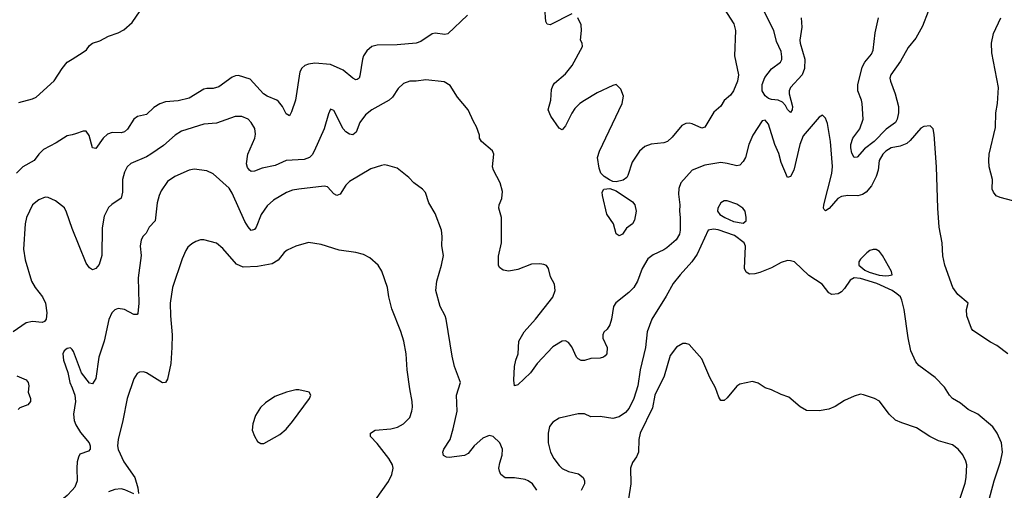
# Model space of a CAD drawing. Header units: inches. Extents: x 1934316 to 2140091, y 524953 to 667329.
# Tile 82 of 256: x 2009670 to 2015877, y 573610 to 576578. Entities that reach past the tile are written whole.
import ezdxf

# ---------------------------------------------------------------- set-up
doc = ezdxf.new("R2010")
doc.units = ezdxf.units.IN
doc.header["$MEASUREMENT"] = 0
doc.layers.add('C0507', color=7, linetype='Continuous')
doc.layers.add('C0517', color=7, linetype='Continuous')

msp = doc.modelspace()

# ---------------------------------------------------------------- linework, layer by layer
at = {"layer": 'C0507', "color": 5}
for points, elevation in [([(2009664.2, 576055.8), (2009750, 576078.9), (2009774.3, 576090), (2009887.4, 576192.6), (2009936.8, 576270), (2009969.4, 576310.6), (2010000, 576329.7)], 220), ([(2010000, 575852.6), (2009970, 575845.4), (2009899.4, 575800.6), (2009820.4, 575759.6), (2009790.4, 575730), (2009760.4, 575690), (2009688.8, 575651.2), (2009649.5, 575610.5)], 220), ([(2010000, 575261.6), (2009965.2, 575365.2), (2009951.5, 575391.5), (2009896, 575436), (2009850, 575456.3), (2009830, 575458.7), (2009790, 575443), (2009750, 575409.5), (2009712.4, 575330), (2009704.5, 575290), (2009694, 575130), (2009704.2, 575064.2), (2009744.9, 574930), (2009768.3, 574888.3), (2009813.1, 574830), (2009832.7, 574790), (2009840.8, 574730), (2009837.4, 574690), (2009826.1, 574673.9), (2009811.2, 574668.8), (2009750, 574674.2), (2009710, 574665.8), (2009628, 574610)], 240), ([(2010000, 574497.3), (2009990, 574509.4), (2009970, 574505.1), (2009950.6, 574490), (2009941.7, 574470), (2009946.5, 574430), (2009973.7, 574353.7), (2009987.1, 574290), (2010000, 574257.2)], 260), ([(2009652.7, 574332.7), (2009710, 574306), (2009722.8, 574290), (2009726.8, 574270), (2009724, 574230), (2009737.3, 574190), (2009738.8, 574170), (2009721, 574150), (2009671, 574130), (2009660.9, 574119.1)], 240), ([(2010000, 573610.8), (2009970, 573576.8), (2009910.2, 573529.8), (2009894.5, 573505.5), (2009870, 573448), (2009793.1, 573370), (2009754.9, 573310), (2009755.2, 573270), (2009768.4, 573228.4), (2009795.8, 573170), (2009793.5, 573146.5), (2009782, 573130), (2009730.6, 573090), (2009710, 573083.5), (2009627.2, 573072.8)], 260)]:
    msp.add_lwpolyline(points, dxfattribs=dict(at, elevation=elevation))
at = {"layer": 'C0517', "color": 5}
for points, elevation in [([(2010000, 576329.7), (2010070, 576373.4), (2010090.9, 576389.1), (2010110, 576414.9), (2010130, 576429.3), (2010175.7, 576444.3), (2010230, 576473.7), (2010290, 576495.5), (2010325.8, 576514.2), (2010379.3, 576560.7), (2010430, 576634.8)], 220), ([(2013150, 576615.3), (2013014.6, 576545.4), (2012995.3, 576550), (2012986.5, 576566.5), (2012979.7, 576650)], 220), ([(2014110, 576646.8), (2014171.7, 576551.7), (2014182.4, 576510), (2014176.9, 576350), (2014200.7, 576230), (2014195, 576190), (2014170.2, 576129.8), (2014150, 576102.4), (2014111.9, 576068.1), (2014090, 576032), (2014045.7, 575994.3), (2013990, 575899.5), (2013970, 575893.3), (2013910, 575920.5), (2013890, 575925.6), (2013870, 575922.9), (2013844.9, 575910), (2013783, 575837), (2013753, 575810), (2013730, 575802.2), (2013650, 575793), (2013610, 575778.9), (2013578, 575750), (2013530, 575678.7), (2013504.5, 575595.5), (2013496.8, 575583.2), (2013474.2, 575565.8), (2013430, 575555.3), (2013410, 575557.9), (2013388.1, 575568.1), (2013353.5, 575590), (2013333.1, 575610), (2013322.4, 575642.4), (2013313.3, 575710), (2013324.8, 575750), (2013467, 576050), (2013475.5, 576095.5), (2013459.3, 576139.3), (2013430, 576168.7), (2013410, 576164), (2013310, 576117), (2013230, 576069.5), (2013202, 576050), (2013170, 576017.2), (2013150.3, 575989.6), (2013110, 575909), (2013090, 575884), (2013070, 575893.2), (2013018.4, 575970), (2013002, 576010), (2013018.7, 576070), (2013021.5, 576138.5), (2013030, 576161.6), (2013042, 576178), (2013110, 576237), (2013153.7, 576290), (2013217, 576410), (2013216, 576430), (2013206, 576450), (2013212.3, 576510), (2013210, 576546), (2013188, 576590)], 220), ([(2014597.3, 576590), (2014599.6, 576530), (2014588.5, 576450), (2014590.1, 576430), (2014618.7, 576330), (2014618.3, 576270), (2014602.3, 576230), (2014529.1, 576150), (2014520.1, 576130), (2014521, 576110), (2014541.4, 576030), (2014540.2, 576010), (2014530, 575993.6), (2014510, 576011.1), (2014497.3, 576037.3), (2014478.4, 576058.4), (2014450.9, 576070.9), (2014410, 576074.6), (2014390, 576082.1), (2014370, 576097.8), (2014351.4, 576130), (2014350.4, 576170), (2014366.9, 576213.1), (2014410, 576268.3), (2014466, 576310), (2014473.5, 576326.5), (2014475.1, 576344.9), (2014470, 576378), (2014441.1, 576441.1), (2014423.6, 576510), (2014365.4, 576625.4)], 220), ([(2015396.6, 576630), (2015362.1, 576537.9), (2015319.2, 576460.8), (2015270, 576402.8), (2015222.5, 576317.5), (2015160.8, 576230), (2015156.1, 576210), (2015159.4, 576190), (2015189.5, 576110), (2015210.1, 576030), (2015210.9, 575990), (2015201.7, 575950), (2015190, 575929.8), (2015132.2, 575887.8), (2015057.5, 575810), (2014995.7, 575764.3), (2014950, 575712), (2014929.8, 575709.8), (2014916.4, 575736.4), (2014909.2, 575770), (2014910, 575790.7), (2014923, 575830), (2014965.7, 575890), (2014988.1, 575950), (2014980.1, 576050), (2014976.7, 576070), (2014953.4, 576130), (2014953.2, 576166.8), (2014981, 576279), (2014998.7, 576310), (2015039.3, 576360.7), (2015050, 576384.9), (2015063.7, 576496.3), (2015084.8, 576590)], 220), ([(2012492.7, 576607.3), (2012370, 576488.4), (2012350, 576483.9), (2012290, 576492.2), (2012270, 576488.6), (2012199, 576441), (2012170, 576429.1), (2012050, 576418.8), (2011923.4, 576416.6), (2011890, 576409.7), (2011857.6, 576382.4), (2011838.3, 576350), (2011831.2, 576328.8), (2011815, 576225), (2011810, 576209.3), (2011798.3, 576201.7), (2011790, 576198.4), (2011770, 576209.7), (2011710, 576259.8), (2011630, 576295), (2011530, 576303.5), (2011490, 576298.7), (2011468.2, 576290), (2011447.7, 576272.3), (2011436.5, 576250), (2011408.2, 576070), (2011384, 575996), (2011370, 575972.3), (2011350, 575984.5), (2011326.2, 576030), (2011301.5, 576061.5), (2011290, 576071.1), (2011230, 576095.8), (2011207.3, 576110), (2011122.8, 576202.8), (2011050, 576225.6), (2011030, 576224.7), (2011010, 576216.4), (2010925.9, 576154.1), (2010890, 576143.5), (2010850, 576145.1), (2010830, 576140.4), (2010737.7, 576082.3), (2010670, 576066.9), (2010590, 576059.8), (2010552.6, 576047.4), (2010515.2, 576024.8), (2010470, 575979.3), (2010411.9, 575968.1), (2010390, 575951.8), (2010350, 575887.3), (2010330.5, 575870), (2010310, 575865.6), (2010253.3, 575866.7), (2010224.1, 575855.9), (2010196.5, 575830), (2010150, 575765.2), (2010130, 575769.2), (2010108.3, 575848.3), (2010090, 575875.1), (2010070, 575875.6), (2010022.1, 575857.9), (2010000, 575852.6)], 220), ([(2015930, 575436.2), (2015850, 575456.3), (2015826.6, 575466.6), (2015809.7, 575489.7), (2015801.3, 575510), (2015803, 575570), (2015781.6, 575650), (2015779.6, 575690), (2015782, 575730), (2015822, 575898), (2015823.8, 575990), (2015833.6, 576050), (2015840.3, 576150), (2015798.6, 576370), (2015796.2, 576430), (2015808.4, 576491.6), (2015855.8, 576590)], 220), ([(2015899, 574470), (2015830, 574523.7), (2015790, 574543.7), (2015678, 574618), (2015669.5, 574630), (2015641.6, 574710), (2015638.4, 574750), (2015649.3, 574790), (2015584.7, 574844.7), (2015551.6, 574890), (2015502, 575030), (2015490, 575088), (2015485.1, 575170), (2015467.2, 575270), (2015458.3, 575390), (2015449.6, 575650), (2015434.8, 575854.8), (2015429.1, 575889.1), (2015410, 575908.7), (2015370, 575904), (2015350, 575893.2), (2015284.5, 575815.5), (2015262.4, 575797.6), (2015219.8, 575780.2), (2015163.8, 575770), (2015130, 575748.7), (2015110.2, 575730), (2015087.8, 575690), (2015081, 575630), (2015069.5, 575590), (2015039.2, 575530), (2015006.8, 575490), (2014983.8, 575476.2), (2014952.8, 575467.2), (2014890, 575469.4), (2014850, 575462.6), (2014828.3, 575450), (2014773.1, 575386.9), (2014750, 575371.8), (2014740.4, 575380.4), (2014737.4, 575390), (2014740.3, 575410), (2014788.9, 575608.9), (2014793.3, 575653.3), (2014781.3, 575810), (2014763.2, 575923.2), (2014750, 575958), (2014730, 575975.3), (2014710, 575964), (2014610, 575845.2), (2014587.4, 575790), (2014550, 575629.3), (2014530, 575589.4), (2014510, 575582.7), (2014470, 575678.4), (2014455.2, 575735.2), (2014429.8, 575790), (2014390, 575919), (2014370, 575944), (2014350, 575941.2), (2014292, 575850), (2014265.7, 575790), (2014244.6, 575710), (2014230, 575683.6), (2014210, 575661.7), (2014190, 575655.6), (2014130, 575672.2), (2014090, 575676.8), (2013990, 575660.9), (2013908.4, 575630), (2013838.7, 575550), (2013825.5, 575514.5), (2013822.7, 575477.2), (2013831.7, 575410), (2013828.9, 575371.1), (2013833.7, 575330), (2013834, 575250), (2013830, 575224.5), (2013808.9, 575190), (2013750, 575140.3), (2013730, 575126), (2013664.2, 575095.8), (2013630.2, 575069.8), (2013593.6, 575010), (2013564, 574930), (2013540.9, 574890), (2013510, 574857.2), (2013427.9, 574792.1), (2013412.4, 574770), (2013400.2, 574690), (2013390, 574653.2), (2013374.3, 574625.7), (2013352.7, 574607.3), (2013345.5, 574590), (2013346, 574570), (2013374, 574510), (2013370.5, 574470), (2013361.1, 574458.9), (2013350.4, 574449.6), (2013330, 574442.9), (2013270, 574440.5), (2013230, 574429.6), (2013209.6, 574429.6), (2013190, 574439.3), (2013180.9, 574450), (2013150, 574516), (2013130, 574542.9), (2013110, 574552.8), (2013090, 574551.1), (2013030, 574515.8), (2012931.7, 574410), (2012890.3, 574350), (2012810, 574276), (2012790, 574269), (2012785.7, 574305.7), (2012788.9, 574390), (2012797.2, 574430), (2012813.1, 574470), (2012816.8, 574550), (2012849.9, 574610.1), (2012921.7, 574690), (2013030, 574828.2), (2013046, 574870), (2013041.2, 574910), (2013016.5, 574956.5), (2013004, 575010), (2012990, 575028.7), (2012974.6, 575034.6), (2012950, 575039), (2012895.5, 575035.5), (2012810, 575002.9), (2012753.2, 574993.2), (2012718, 574998), (2012694.6, 575014.6), (2012689.2, 575030), (2012687.6, 575087.6), (2012706.3, 575170), (2012707.3, 575330), (2012689.6, 575390), (2012691.8, 575410), (2012709.7, 575450.3), (2012714, 575494), (2012699.6, 575550), (2012656.3, 575630), (2012649.7, 575650), (2012659.6, 575730), (2012650, 575751.8), (2012580.7, 575810), (2012569.5, 575830), (2012567.6, 575850), (2012550, 575902), (2012530, 575935.3), (2012497.2, 576010), (2012430, 576089.2), (2012383.7, 576163.7), (2012346.6, 576186.6), (2012230, 576198.4), (2012170, 576189.5), (2012130, 576189.5), (2012090, 576176.2), (2012054.9, 576145.1), (2012019.6, 576090), (2011999.5, 576070), (2011890, 576008.8), (2011850, 575977.6), (2011815, 575930), (2011790.9, 575869.1), (2011770, 575852.6), (2011750, 575855.3), (2011725.1, 575870), (2011708.7, 575890), (2011650, 576006), (2011630, 576014), (2011615.8, 575984.2), (2011590.3, 575890), (2011527.3, 575750), (2011513.6, 575726.4), (2011497.4, 575710), (2011463.8, 575696.2), (2011350, 575690.9), (2011281.5, 575658.5), (2011198.9, 575641.1), (2011150, 575623.5), (2011130, 575621.6), (2011119.5, 575630), (2011106.9, 575646.9), (2011100.4, 575670), (2011109, 575731), (2011152.3, 575830), (2011157.1, 575857.1), (2011152.1, 575892.1), (2011129.8, 575929.8), (2011109.3, 575950), (2011070, 575966.6), (2011028.3, 575968.3), (2010910, 575925.3), (2010830, 575919.2), (2010690, 575875.4), (2010650, 575849.7), (2010576.2, 575783.8), (2010497, 575730), (2010470, 575714), (2010370, 575671), (2010347.4, 575650), (2010330, 575616), (2010317.3, 575570), (2010319, 575490), (2010310, 575452.7), (2010250, 575413), (2010230, 575393.6), (2010202, 575338), (2010190, 575266), (2010188.8, 575090), (2010170, 575033.2), (2010150, 575009.2), (2010130, 575001.2), (2010110, 575012.7), (2010090, 575042.7), (2010000.4, 575260.4), (2010000, 575261.6)], 240), ([(2012929.8, 573610), (2012902.6, 573650), (2012875.6, 573670), (2012857.3, 573677.3), (2012790, 573689.8), (2012730, 573688.8), (2012703.9, 573710), (2012694, 573730), (2012690.8, 573750), (2012695.9, 573784.1), (2012711.2, 573831.2), (2012713.7, 573870), (2012697.4, 573910), (2012655.1, 573950), (2012630, 573956.3), (2012590, 573938.7), (2012535.8, 573890), (2012496.9, 573843.1), (2012473.4, 573830), (2012378, 573818), (2012360.1, 573820.1), (2012342.7, 573830), (2012337, 573850), (2012343.6, 573870), (2012383.1, 573930), (2012402.7, 573997.3), (2012428.6, 574110), (2012424.2, 574210), (2012449.4, 574290), (2012411.8, 574390), (2012396.6, 574456.6), (2012359.1, 574690), (2012352.6, 574710), (2012319.7, 574770), (2012294, 574870), (2012300.4, 574930), (2012329.6, 575030), (2012340.7, 575090), (2012332.1, 575152.1), (2012334, 575210), (2012329.6, 575250), (2012290, 575355.3), (2012250, 575424), (2012228, 575488), (2012210, 575509.3), (2012154, 575550), (2012123.7, 575583.7), (2012050, 575641.2), (2011990, 575659.3), (2011970, 575662.7), (2011950, 575658), (2011883.1, 575636.9), (2011750, 575558), (2011725.4, 575534.6), (2011690, 575478.4), (2011670, 575469.6), (2011650, 575480.5), (2011610, 575523.6), (2011590, 575528.2), (2011430, 575509.8), (2011390, 575502.2), (2011352.3, 575487.7), (2011270, 575438.9), (2011230, 575403.5), (2011192.6, 575350), (2011161.1, 575270), (2011150, 575254), (2011130, 575249.6), (2011110, 575271.5), (2011090, 575306), (2011010, 575484.2), (2010990, 575516.3), (2010890, 575606.3), (2010850, 575624), (2010770, 575635.8), (2010738.8, 575630), (2010647.7, 575590), (2010602.8, 575557.2), (2010561.8, 575498.2), (2010548.8, 575470), (2010537.2, 575422.8), (2010523.9, 575310), (2010486.5, 575270), (2010467.4, 575232.6), (2010448, 575212), (2010435.2, 575190), (2010429.1, 575150), (2010435.2, 575090), (2010417.2, 574950), (2010421.8, 574790), (2010414.1, 574725.9), (2010410, 574719.3), (2010390, 574718.7), (2010330, 574749.7), (2010290, 574756.4), (2010270, 574747.8), (2010251.3, 574728.7), (2010232.3, 574687.7), (2010203.2, 574550), (2010167.9, 574450), (2010150, 574315.3), (2010130, 574280.9), (2010110, 574286), (2010059.6, 574350), (2010010, 574485.2), (2010000, 574497.3)], 260), ([(2015774.5, 573530), (2015813.3, 573670), (2015853.5, 573790), (2015866.3, 573850), (2015858.9, 573910), (2015832.8, 573970), (2015805.1, 574010), (2015710, 574089.6), (2015650, 574119.7), (2015600.6, 574160.6), (2015551.3, 574190), (2015531.3, 574210), (2015500, 574260), (2015442, 574322), (2015338, 574398), (2015320.1, 574420.1), (2015288.2, 574490), (2015271, 574571), (2015245.1, 574750), (2015231.2, 574810), (2015222, 574830), (2015199.7, 574850), (2015170, 574869.8), (2015073.7, 574913.7), (2014970, 574945.7), (2014930.3, 574949.7), (2014904.9, 574935.1), (2014870, 574882.7), (2014850, 574862.7), (2014830, 574849.2), (2014790, 574844), (2014770, 574855.3), (2014729, 574910), (2014643.9, 574963.9), (2014555.3, 575050), (2014530, 575057.2), (2014510, 575059.3), (2014470, 575046), (2014410, 575012.3), (2014335.9, 574984.1), (2014305.2, 574974.8), (2014270, 574972.7), (2014250, 574985.2), (2014239.6, 575010), (2014246, 575150), (2014237, 575170), (2014176.8, 575216.8), (2014073, 575253), (2014043.7, 575256.3), (2014009.1, 575250), (2013940.6, 575099.4), (2013906.7, 575050), (2013832.9, 574970), (2013790, 574915.1), (2013746.2, 574833.8), (2013654.3, 574690), (2013626.3, 574610), (2013615.8, 574510), (2013581.2, 574370), (2013566.7, 574270), (2013541.6, 574190), (2013511.1, 574128.9), (2013490, 574100.7), (2013450, 574074), (2013410, 574063.5), (2013330, 574074.7), (2013270, 574074.5), (2013230, 574092), (2013190, 574091.8), (2013070, 574065.1), (2013030, 574040.9), (2013010, 574013.2), (2013001.1, 573970), (2013000.9, 573910), (2013016, 573850), (2013038, 573810), (2013070, 573766), (2013090, 573746.7), (2013130, 573728.5), (2013193.5, 573713.5), (2013221.6, 573690), (2013230.5, 573669.5), (2013230.5, 573650), (2013210.3, 573609.7)], 260), ([(2011913.6, 573550), (2011994, 573666), (2012015.1, 573710), (2012024, 573750), (2012020.5, 573770), (2011996.4, 573810), (2011924.3, 573904.3), (2011881.3, 573950), (2011880.5, 573970), (2011910.8, 573989.2), (2012010, 573996.9), (2012051.8, 574008.2), (2012090, 574028.5), (2012129.7, 574070.3), (2012143, 574110), (2012145.3, 574134.7), (2012144, 574170), (2012128.5, 574250), (2012113.5, 574370), (2012106, 574470), (2012092.3, 574550), (2012072.6, 574612.6), (2012015.2, 574755.2), (2011996.3, 574830), (2011989.6, 574890), (2011952.6, 574992.6), (2011929.4, 575030), (2011876.6, 575076.6), (2011837.2, 575097.2), (2011790, 575109.5), (2011684.2, 575124.2), (2011570, 575160.9), (2011490, 575172), (2011410, 575149.5), (2011355.8, 575124.2), (2011338, 575110), (2011298.5, 575061.4), (2011260.9, 575039.1), (2011170, 575021.1), (2011078.2, 575018.2), (2011036.5, 575036.5), (2010950, 575134.5), (2010910, 575169.5), (2010830, 575189.5), (2010810, 575189.5), (2010779.9, 575180.1), (2010755.1, 575164.9), (2010730, 575142.7), (2010717.2, 575122.8), (2010693.4, 575070), (2010632.7, 574890), (2010618.6, 574790), (2010620.2, 574710), (2010631.3, 574590), (2010629.3, 574510.7), (2010623.6, 574410), (2010602, 574310), (2010590, 574289.5), (2010570, 574287.8), (2010470, 574351.6), (2010450, 574357), (2010424.4, 574355.6), (2010410, 574346), (2010390, 574313.2), (2010346.7, 574190), (2010320.8, 574050), (2010290.2, 573930), (2010286.4, 573890), (2010290, 573868.2), (2010326.7, 573790), (2010396.8, 573690), (2010414.5, 573625.5), (2010418, 573590)], 280), ([(2015589, 573530), (2015630, 573655.5), (2015637.3, 573690), (2015639.8, 573770), (2015633.9, 573793.9), (2015614.6, 573834.6), (2015586.3, 573870), (2015550, 573896.8), (2015461.6, 573921.6), (2015406.6, 573950), (2015323.8, 574003.8), (2015230, 574035.1), (2015190, 574053.2), (2015151.1, 574091.1), (2015090, 574171.8), (2015059, 574190), (2014990, 574213.2), (2014970, 574217.2), (2014930, 574204), (2014870, 574176), (2014810, 574138), (2014770, 574122), (2014710, 574112.3), (2014630, 574114), (2014590, 574135.6), (2014518.3, 574198.3), (2014470, 574214), (2014410, 574244.2), (2014370, 574255.6), (2014324.9, 574284.9), (2014290, 574296.2), (2014210, 574279.3), (2014190, 574266), (2014130, 574192.7), (2014110, 574176), (2014090, 574177.2), (2014077.2, 574197.2), (2014055.6, 574255.6), (2014021.4, 574321.4), (2013970, 574439), (2013890, 574529.3), (2013870, 574537), (2013850, 574536.2), (2013810, 574512), (2013770, 574459.5), (2013732.8, 574330), (2013673.7, 574210), (2013659.8, 574130), (2013581, 573970), (2013573.6, 573930), (2013570.1, 573849.9), (2013557.8, 573822.2), (2013533.9, 573786.1), (2013521.3, 573750), (2013523.6, 573650), (2013497.4, 573490)], 280), ([(2010000, 574257.2), (2010018.6, 574210), (2010021.1, 574170), (2010009.3, 574090), (2010012.6, 574050), (2010023.2, 574023.2), (2010054, 573974), (2010107.4, 573910), (2010115.2, 573890), (2010113.7, 573870), (2010102.8, 573857.2), (2010050, 573838), (2010040.5, 573819.5), (2010033.1, 573790), (2010030.2, 573750), (2010032.4, 573670), (2010016.9, 573630), (2010000, 573610.8)], 260), ([(2010390, 573588.9), (2010333.8, 573613.8), (2010310, 573618.7), (2010270, 573616), (2010230, 573599.8)], 280)]:
    msp.add_lwpolyline(points, dxfattribs=dict(at, elevation=elevation))
for points, elevation in [([(2013450, 575215.3), (2013430, 575228), (2013412.7, 575290), (2013371.4, 575351.4), (2013344.5, 575470), (2013342.7, 575490), (2013353.2, 575510), (2013390, 575512.9), (2013430, 575497.8), (2013533.1, 575430), (2013548.5, 575410), (2013556.5, 575370), (2013546.4, 575313.6), (2013534, 575290), (2013495.9, 575264.1), (2013470, 575226)], 220), ([(2014130, 575436.3), (2014110, 575435.1), (2014090, 575423.7), (2014070.3, 575389.7), (2014069.1, 575370), (2014083.2, 575350), (2014114.9, 575330), (2014170, 575304.6), (2014230, 575294.9), (2014249.4, 575310), (2014249.5, 575330), (2014242.7, 575370), (2014229.3, 575390), (2014190, 575415.6)], 260), ([(2015070, 575128.7), (2015050, 575128.7), (2015030, 575122), (2015010, 575108.7), (2014970, 575068.7), (2014960.7, 575050), (2014960.7, 575030), (2014998.3, 574998.3), (2015025.3, 574985.3), (2015087.9, 574967.9), (2015130, 574961.7), (2015150, 574964.2), (2015169, 574970), (2015166.6, 574990), (2015109, 575090), (2015090, 575115.3)], 260), ([(2011430, 574242.9), (2011410, 574242.9), (2011351.3, 574230), (2011279, 574201), (2011218.8, 574161.2), (2011188.5, 574131.5), (2011157.5, 574082.5), (2011139.1, 574030), (2011136.3, 573990), (2011150, 573951.3), (2011170, 573918), (2011190, 573906), (2011210, 573906), (2011310, 573961.6), (2011350, 573994.9), (2011390, 574043.1), (2011496.2, 574190), (2011505.2, 574210), (2011494, 574230)], 320)]:
    msp.add_lwpolyline(points, close=True, dxfattribs=dict(at, elevation=elevation))

doc.saveas('drawing.dxf')
